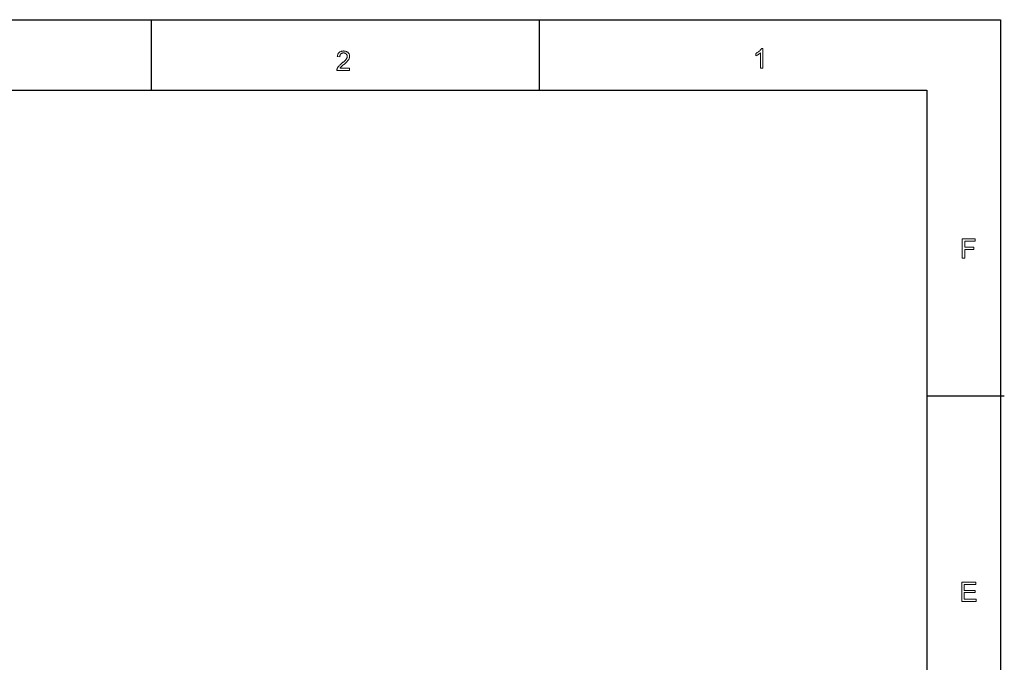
# Model space of a CAD drawing. Header units: millimetres. Extents: x 2163 to 2692, y -1564 to -1190.
# Tile 45 of 45: x 2532 to 2692, y -1294 to -1190. Entities that reach past the tile are written whole.
import ezdxf

# ---------------------------------------------------------------- set-up
doc = ezdxf.new("R2010")
doc.units = ezdxf.units.MM

msp = doc.modelspace()

# ---------------------------------------------------------------- linework, layer by layer
at = {"color": 7, "lineweight": 25}
for p, q in [((2162.54, -1189.809), (2691.116, -1189.809)), ((2691.116, -1189.809), (2691.116, -1564.029)), ((2175.144, -1201.256), (2679.145, -1201.256)), ((2679.145, -1201.256), (2679.145, -1549.154))]:
    msp.add_line(p, q, dxfattribs=at)
at = {"color": 7, "lineweight": 25, "ltscale": 0.225}
for p, q in [((2553.14, -1189.809), (2553.14, -1201.149)), ((2616.14, -1189.809), (2616.14, -1201.149))]:
    msp.add_line(p, q, dxfattribs=at)
at = {"color": 7, "lineweight": 25, "ltscale": 0.25}
msp.add_line((2679.14, -1250.919), (2691.74, -1250.919), dxfattribs=at)
at = {"color": 7, "lineweight": 13}
for points in [[(2585.374, -1198.063), (2583.287, -1198.063), (2583.289, -1198.009), (2583.295, -1197.956), (2583.304, -1197.902), (2583.317, -1197.848), (2583.334, -1197.795), (2583.354, -1197.741), (2583.378, -1197.686), (2583.406, -1197.632), (2583.438, -1197.578), (2583.473, -1197.523), (2583.513, -1197.467), (2583.56, -1197.409), (2583.614, -1197.347), (2583.673, -1197.283), (2583.74, -1197.216), (2583.812, -1197.146), (2583.892, -1197.074), (2583.977, -1196.999), (2584.07, -1196.921), (2584.168, -1196.84), (2584.23, -1196.79), (2584.29, -1196.739), (2584.349, -1196.688), (2584.407, -1196.637), (2584.463, -1196.585), (2584.518, -1196.532), (2584.572, -1196.479), (2584.624, -1196.425), (2584.675, -1196.371), (2584.725, -1196.317), (2584.771, -1196.262), (2584.813, -1196.207), (2584.85, -1196.152), (2584.881, -1196.097), (2584.908, -1196.042), (2584.93, -1195.987), (2584.948, -1195.932), (2584.96, -1195.876), (2584.967, -1195.821), (2584.97, -1195.766), (2584.968, -1195.719), (2584.963, -1195.674), (2584.954, -1195.63), (2584.943, -1195.588), (2584.927, -1195.548), (2584.909, -1195.509), (2584.887, -1195.472), (2584.862, -1195.437), (2584.833, -1195.403), (2584.801, -1195.371), (2584.766, -1195.342), (2584.73, -1195.315), (2584.692, -1195.292), (2584.652, -1195.272), (2584.61, -1195.254), (2584.566, -1195.24), (2584.521, -1195.23), (2584.474, -1195.222), (2584.425, -1195.217), (2584.374, -1195.216), (2584.323, -1195.217), (2584.274, -1195.222), (2584.226, -1195.23), (2584.18, -1195.241), (2584.135, -1195.256), (2584.093, -1195.273), (2584.051, -1195.294), (2584.012, -1195.318), (2583.974, -1195.345), (2583.938, -1195.376), (2583.905, -1195.409), (2583.875, -1195.446), (2583.848, -1195.486), (2583.825, -1195.529), (2583.806, -1195.575), (2583.789, -1195.625), (2583.777, -1195.677), (2583.768, -1195.733), (2583.762, -1195.792), (2583.76, -1195.854), (2583.362, -1195.809), (2583.372, -1195.722), (2583.387, -1195.64), (2583.406, -1195.562), (2583.43, -1195.488), (2583.459, -1195.418), (2583.493, -1195.352), (2583.532, -1195.291), (2583.576, -1195.234), (2583.624, -1195.181), (2583.677, -1195.132), (2583.734, -1195.087), (2583.794, -1195.047), (2583.858, -1195.012), (2583.924, -1194.982), (2583.993, -1194.956), (2584.065, -1194.935), (2584.14, -1194.919), (2584.218, -1194.907), (2584.299, -1194.9), (2584.383, -1194.898), (2584.474, -1194.9), (2584.56, -1194.908), (2584.643, -1194.921), (2584.721, -1194.939), (2584.796, -1194.962), (2584.866, -1194.99), (2584.932, -1195.023), (2584.994, -1195.062), (2585.052, -1195.106), (2585.106, -1195.154), (2585.155, -1195.207), (2585.199, -1195.261), (2585.238, -1195.318), (2585.272, -1195.377), (2585.3, -1195.438), (2585.324, -1195.501), (2585.342, -1195.566), (2585.355, -1195.633), (2585.362, -1195.703), (2585.365, -1195.774), (2585.363, -1195.835), (2585.356, -1195.896), (2585.345, -1195.957), (2585.33, -1196.018), (2585.31, -1196.079), (2585.286, -1196.14), (2585.258, -1196.202), (2585.225, -1196.264), (2585.188, -1196.326), (2585.147, -1196.388), (2585.099, -1196.452), (2585.042, -1196.52), (2584.977, -1196.593), (2584.903, -1196.67), (2584.821, -1196.751), (2584.729, -1196.836), (2584.629, -1196.925), (2584.521, -1197.019), (2584.404, -1197.116), (2584.278, -1197.218), (2584.212, -1197.272), (2584.15, -1197.324), (2584.093, -1197.375), (2584.041, -1197.424), (2583.994, -1197.472), (2583.951, -1197.519), (2583.912, -1197.563), (2583.878, -1197.607), (2583.849, -1197.648), (2583.824, -1197.689), (2585.374, -1197.689)], [(2652.513, -1197.675), (2652.126, -1197.675), (2652.126, -1195.21), (2652.066, -1195.264), (2652.002, -1195.317), (2651.934, -1195.368), (2651.863, -1195.417), (2651.787, -1195.464), (2651.708, -1195.51), (2651.624, -1195.554), (2651.537, -1195.597), (2651.446, -1195.637), (2651.35, -1195.677), (2651.35, -1195.303), (2651.48, -1195.237), (2651.601, -1195.168), (2651.713, -1195.097), (2651.817, -1195.022), (2651.912, -1194.944), (2651.999, -1194.864), (2652.078, -1194.78), (2652.147, -1194.693), (2652.209, -1194.603), (2652.262, -1194.51), (2652.513, -1194.51)], [(2687.014, -1225.789), (2685.305, -1225.789), (2685.305, -1226.765), (2686.786, -1226.765), (2686.786, -1227.139), (2685.305, -1227.139), (2685.305, -1228.565), (2684.889, -1228.565), (2684.889, -1225.415), (2687.014, -1225.415)], [(2687.177, -1284.369), (2684.824, -1284.369), (2684.824, -1281.219), (2687.104, -1281.219), (2687.104, -1281.592), (2685.241, -1281.592), (2685.241, -1282.555), (2686.983, -1282.555), (2686.983, -1282.929), (2685.241, -1282.929), (2685.241, -1283.995), (2687.177, -1283.995)]]:
    msp.add_lwpolyline(points, close=True, dxfattribs=at)

doc.saveas('drawing.dxf')
